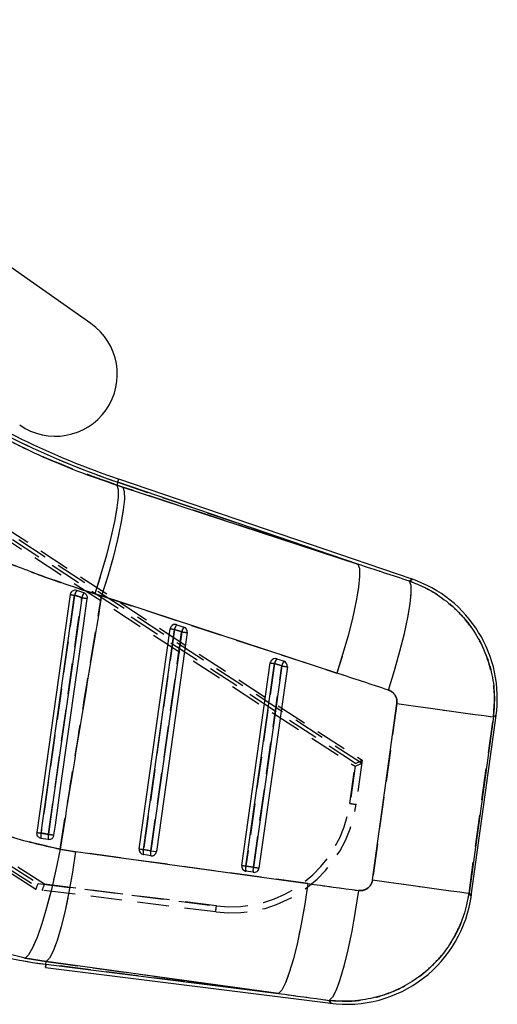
# Model space of a CAD drawing. Extents: x 50 to 602, y 2 to 426.
# Tile 7 of 22: x 273 to 302, y 2 to 62. Entities that reach past the tile are written whole.
import ezdxf

# ---------------------------------------------------------------- set-up
doc = ezdxf.new("R2010")
doc.units = 0
doc.header["$LTSCALE"] = 1.5
doc.linetypes.add('HIDDEN', pattern=[1.905, 1.27, -0.635])
doc.layers.get('0').update_dxf_attribs({"linetype": 'CONTINUOUS'})

msp = doc.modelspace()

# ---------------------------------------------------------------- linework, layer by layer
at = {"color": 7, "linetype": 'CONTINUOUS'}
for p, q in [((277.1681, 43.273), (238.7045, 70.2674)), ((278.7875, 33.6717), (278.7284, 33.4988)), ((278.7284, 33.4988), (279.0922, 33.3792)), ((293.3265, 28.7047), (278.7875, 33.6717)), ((296.6039, 27.7993), (278.8531, 33.8636)), ((279.0922, 33.3792), (293.3265, 28.7047)), ((275.9133, 26.8706), (273.8864, 12.4757)), ((276.3124, 27.1165), (276.2377, 27.1318)), ((276.749, 26.9673), (276.3124, 27.1165)), ((277.8152, 26.7922), (277.4041, 26.9197)), ((292.0495, 22.1177), (277.8152, 26.7922)), ((282.363, 25.0493), (282.7998, 24.9001)), ((280.0882, 11.4781), (281.9645, 24.8033)), ((280.3484, 11.4413), (282.2247, 24.7666)), ((282.6615, 24.6174), (280.7961, 11.3693)), ((283.0011, 24.5697), (281.1357, 11.3216)), ((282.2247, 24.7666), (282.6615, 24.6174)), ((286.29, 10.4804), (288.0157, 22.7361)), ((286.5502, 10.4437), (288.2759, 22.6993)), ((288.2759, 22.6993), (288.7127, 22.5501)), ((288.4142, 22.982), (288.851, 22.8328)), ((288.7127, 22.5501), (286.9979, 10.3717)), ((289.0523, 22.5024), (287.3374, 10.3239)), ((294.206, 9.6019), (295.6797, 20.2743)), ((301.5176, 19.4682), (300.0439, 8.7958)), ((300.1777, 8.6467), (301.6838, 19.5543)), ((274.1301, 12.1343), (274.1395, 12.1326)), ((274.1395, 12.1326), (274.5871, 12.0606)), ((280.7961, 11.3693), (280.3484, 11.4413)), ((280.7961, 11.3693), (281.1357, 11.3216)), ((276.2431, 11.3129), (290.2907, 9.3807)), ((280.7888, 11.063), (280.3411, 11.135)), ((286.9905, 10.0654), (286.5429, 10.1374)), ((286.9979, 10.3717), (286.5502, 10.4437)), ((274.4655, 4.669), (273.1851, 4.8735)), ((274.419, 4.2976), (291.6907, 2.1345)), ((274.4442, 4.4988), (274.4655, 4.669)), ((274.4442, 4.4988), (288.5131, 2.7368)), ((288.5131, 2.7368), (274.4655, 4.669))]:
    msp.add_line(p, q, dxfattribs=at)
at = {"color": 7, "linetype": 'HIDDEN'}
for p, q in [((293.5484, 16.6617), (228.5279, 59.038)), ((228.667, 59.1724), (293.574, 16.8409)), ((228.286, 58.7491), (293.1467, 16.477)), ((293.1714, 16.6558), (228.4137, 58.8899)), ((273.8417, 9.0301), (218.961, 44.1438)), ((219.0261, 44.326), (274.2276, 8.9825)), ((219.1138, 44.4912), (273.9739, 9.3907)), ((274.3594, 9.3423), (219.1894, 44.6656)), ((278.7875, 33.6717), (278.7284, 33.4988)), ((279.0922, 33.3792), (278.7284, 33.4988)), ((278.7875, 33.6717), (293.3265, 28.7047)), ((293.3265, 28.7047), (279.0922, 33.3792)), ((277.4041, 26.9197), (277.8152, 26.7922)), ((277.8152, 26.7922), (292.0495, 22.1177)), ((282.2247, 24.7666), (280.3484, 11.4413)), ((280.7961, 11.3693), (282.6615, 24.6174)), ((282.6615, 24.6174), (282.2247, 24.7666)), ((288.2759, 22.6993), (286.5502, 10.4437)), ((288.7127, 22.5501), (288.2759, 22.6993)), ((286.9979, 10.3717), (288.7127, 22.5501)), ((295.6797, 20.2743), (294.206, 9.6019)), ((300.0439, 8.7958), (301.5176, 19.4682)), ((293.574, 16.8409), (293.2066, 14.1774)), ((292.8365, 14.2277), (293.1714, 16.6558)), ((293.1467, 16.477), (292.8365, 14.2277)), ((274.1395, 12.1326), (274.1301, 12.1343)), ((280.3484, 11.4413), (280.7961, 11.3693)), ((280.7961, 11.3693), (281.1357, 11.3216)), ((290.2907, 9.3807), (276.2431, 11.3129)), ((286.5502, 10.4437), (286.9979, 10.3717)), ((284.7169, 7.6643), (273.8417, 9.0301)), ((273.9739, 9.3907), (284.765, 8.0355)), ((284.765, 8.0355), (274.3594, 9.3423)), ((273.1851, 4.8735), (274.4655, 4.669)), ((274.4442, 4.4988), (274.4655, 4.669)), ((288.5131, 2.7368), (274.4442, 4.4988)), ((274.4655, 4.669), (288.5131, 2.7368))]:
    msp.add_line(p, q, dxfattribs=at)
at = {"color": 7, "linetype": 'CONTINUOUS', "flags": 128}
for points in [[(278.7284, 33.4988), (278.808, 33.2384), (278.8118, 32.7724), (278.7395, 32.1162), (278.5937, 31.2915), (278.3791, 30.3258), (278.1029, 29.2511), (277.7743, 28.103), (277.4041, 26.9197)], [(279.0922, 33.3792), (279.18, 33.1164), (279.1918, 32.6483), (279.1271, 31.9905), (278.9882, 31.1646), (278.7797, 30.1982), (278.5084, 29.1231), (278.1833, 27.9751), (277.8152, 26.7922)], [(293.3265, 28.7047), (293.4143, 28.4419), (293.4261, 27.9738), (293.3614, 27.316), (293.2225, 26.4901), (293.0139, 25.5237), (292.7426, 24.4487), (292.4176, 23.3006), (292.0495, 22.1177)], [(295.166, 21.092), (295.5379, 22.2821), (295.8661, 23.4366), (296.1396, 24.5167), (296.3492, 25.4861), (296.4879, 26.3124), (296.551, 26.9677), (296.5365, 27.4301), (296.4447, 27.6841)], [(274.153, 12.4379), (274.238, 13.041), (274.5779, 15.4531), (275.9376, 25.1018), (276.1815, 26.8325)], [(276.6161, 26.6837), (276.5311, 26.0807), (276.1911, 23.6685), (274.8314, 14.0198), (274.5984, 12.3663)], [(274.9344, 12.3191), (275.0182, 12.9139), (275.3579, 15.3261), (276.7166, 24.9749), (276.9507, 26.6368)], [(295.6797, 20.2743), (296.8018, 20.1194), (297.8649, 19.9726), (298.8386, 19.8381), (299.6948, 19.7199), (300.4089, 19.6213), (300.9605, 19.5451), (301.3336, 19.4936), (301.5176, 19.4682)], [(275.299, 11.4668), (275.0489, 10.2226), (274.7754, 9.0259), (274.4878, 7.9179), (274.1962, 6.937), (273.9105, 6.1172), (273.6407, 5.4867), (273.3961, 5.0673), (273.1851, 4.8735)], [(276.2431, 11.3129), (276.0552, 10.0644), (275.8418, 8.8631), (275.6104, 7.75), (275.3688, 6.7634), (275.1253, 5.937), (274.8882, 5.2991), (274.6658, 4.8715), (274.4655, 4.669)], [(294.206, 9.6019), (295.3281, 9.447), (296.3913, 9.3002), (297.3649, 9.1657), (298.2211, 9.0475), (298.9353, 8.9489), (299.4868, 8.8727), (299.8599, 8.8212), (300.0439, 8.7958)], [(290.2907, 9.3807), (290.1028, 8.1322), (289.8894, 6.9309), (289.658, 5.8178), (289.4164, 4.8312), (289.1729, 4.0048), (288.9359, 3.3669), (288.7134, 2.9393), (288.5131, 2.7368)], [(293.353, 8.9615), (293.1654, 7.7052), (292.952, 6.4969), (292.7204, 5.3785), (292.4784, 4.3888), (292.2346, 3.562), (291.9973, 2.927), (291.7747, 2.5055), (291.5747, 2.3124)], [(274.419, 4.2976), (274.4206, 4.3102), (274.4253, 4.3479), (274.4332, 4.4108), (274.4442, 4.4988)]]:
    msp.add_lwpolyline(points, dxfattribs=at)
at = {"color": 7, "linetype": 'HIDDEN', "flags": 128}
for points in [[(278.7284, 33.4988), (278.808, 33.2384), (278.8118, 32.7724), (278.7395, 32.1162), (278.5937, 31.2915), (278.3791, 30.3258), (278.1029, 29.2511), (277.7743, 28.103), (277.4041, 26.9197)], [(279.0922, 33.3792), (279.18, 33.1164), (279.1918, 32.6483), (279.1271, 31.9905), (278.9882, 31.1646), (278.7797, 30.1982), (278.5084, 29.1231), (278.1833, 27.9751), (277.8152, 26.7922)], [(293.3265, 28.7047), (293.4143, 28.4419), (293.4261, 27.9738), (293.3614, 27.316), (293.2225, 26.4901), (293.0139, 25.5237), (292.7426, 24.4487), (292.4176, 23.3006), (292.0495, 22.1177)], [(295.166, 21.092), (295.5379, 22.2821), (295.8661, 23.4366), (296.1396, 24.5167), (296.3492, 25.4861), (296.4879, 26.3124), (296.551, 26.9677), (296.5365, 27.4301), (296.4447, 27.6841)], [(296.6039, 27.7993), (296.5862, 27.7865), (296.4447, 27.6841)], [(276.1815, 26.8325), (276.0965, 26.2295), (275.7566, 23.8173), (274.3969, 14.1687), (274.153, 12.4379)], [(274.5984, 12.3663), (274.6834, 12.9693), (275.0233, 15.3815), (276.383, 25.0301), (276.6161, 26.6837)], [(295.6797, 20.2743), (296.8018, 20.1194), (297.8649, 19.9726), (298.8386, 19.8381), (299.6948, 19.7199), (300.4089, 19.6213), (300.9605, 19.5451), (301.3336, 19.4936), (301.5176, 19.4682)], [(301.5176, 19.4682), (301.6654, 19.5447), (301.6838, 19.5543)], [(275.299, 11.4668), (275.0489, 10.2226), (274.7754, 9.0259), (274.4878, 7.9179), (274.1962, 6.937), (273.9105, 6.1172), (273.6407, 5.4867), (273.3961, 5.0673), (273.1851, 4.8735)], [(276.2431, 11.3129), (276.0552, 10.0644), (275.8418, 8.8631), (275.6104, 7.75), (275.3688, 6.7634), (275.1253, 5.937), (274.8882, 5.2991), (274.6658, 4.8715), (274.4655, 4.669)], [(294.206, 9.6019), (295.3281, 9.447), (296.3913, 9.3002), (297.3649, 9.1657), (298.2211, 9.0475), (298.9353, 8.9489), (299.4868, 8.8727), (299.8599, 8.8212), (300.0439, 8.7958)], [(290.2907, 9.3807), (290.1028, 8.1322), (289.8894, 6.9309), (289.658, 5.8178), (289.4164, 4.8312), (289.1729, 4.0048), (288.9359, 3.3669), (288.7134, 2.9393), (288.5131, 2.7368)], [(293.353, 8.9615), (293.1654, 7.7052), (292.952, 6.4969), (292.7204, 5.3785), (292.4784, 4.3888), (292.2346, 3.562), (291.9973, 2.927), (291.7747, 2.5055), (291.5747, 2.3124)], [(300.1777, 8.6467), (300.1628, 8.6633), (300.0439, 8.7958)], [(274.4442, 4.4988), (274.4332, 4.4108), (274.4253, 4.3479), (274.4206, 4.3102), (274.419, 4.2976)], [(291.5747, 2.3124), (291.6778, 2.1542), (291.6907, 2.1345)]]:
    msp.add_lwpolyline(points, dxfattribs=at)
at = {"color": 8, "linetype": 'CONTINUOUS', "flags": 128}
for points in [[(278.7875, 33.6717), (278.8162, 33.7556), (278.8367, 33.8156), (278.849, 33.8516), (278.8531, 33.8636)], [(296.4447, 27.6841), (296.5862, 27.7865), (296.6039, 27.7993)], [(301.6838, 19.5543), (301.6654, 19.5447), (301.5176, 19.4682)], [(300.0439, 8.7958), (300.1628, 8.6633), (300.1777, 8.6467)], [(291.6907, 2.1345), (291.6778, 2.1542), (291.5747, 2.3124)]]:
    msp.add_lwpolyline(points, dxfattribs=at)
at = {"color": 7, "linetype": 'CONTINUOUS'}
for centre, radius, start, end in [((275.0139, 40.2035), 3.75, 234.938231, 54.938231), ((295.6829, 83.1264), 52.0584, 237.139968, 251.138149), ((295.6829, 83.1264), 52.2611, 237.142364, 251.138149), ((294.1429, 20.5956), 7.6125, 351.70715, 71.514503), ((284.6623, 87.5209), 61.2781, 261.791568, 262.044842), ((276.9586, 26.6466), 0.7991, 143.975928, 166.540732), ((277.3521, 26.5116), 0.7559, 142.926587, 166.842644), ((294.8576, 155.6418), 130.2419, 261.948751, 262.097388), ((282.266, 24.7609), 0.3045, 86.083201, 171.985072), ((282.8771, 24.6226), 0.6681, 140.309812, 167.558178), ((282.2664, 24.7667), 0.2987, 71.133018, 86.08717), ((305.1683, 188.1566), 164.9931, 261.915409, 262.00667), ((283.3136, 24.4735), 0.6678, 140.302001, 167.562334), ((326.9005, 338.1971), 316.6849, 261.969854, 262.031898), ((282.7004, 24.613), 0.3038, 351.786248, 70.90445), ((288.3172, 22.6936), 0.3045, 86.083201, 171.985072), ((312.8396, 197.5606), 176.5782, 261.918403, 262.003676), ((288.928, 22.5555), 0.6677, 140.299969, 167.564367), ((288.3176, 22.6991), 0.299, 71.137067, 86.0783), ((289.3649, 22.4062), 0.6679, 140.302849, 167.561486), ((288.7516, 22.5458), 0.3038, 351.784231, 70.906467), ((330.9592, 321.9511), 302.3669, 261.968385, 262.033367), ((284.4817, 86.2634), 74.5445, 261.828655, 262.03559), ((274.8191, 12.2554), 0.6907, 164.680537, 190.242693), ((275.2287, 12.1898), 0.6545, 164.363305, 191.385669), ((298.9295, 184.5872), 173.9311, 261.958545, 262.07031), ((280.3897, 11.4356), 0.3045, 171.985072, 258.193098), ((303.8194, 178.5585), 168.7573, 261.916088, 262.005309), ((280.9224, 11.2744), 0.5977, 163.783197, 193.482829), ((281.37, 11.2024), 0.5977, 163.782981, 193.483045), ((280.8354, 11.3624), 0.303, 261.138634, 352.261359), ((280.3892, 11.4337), 0.3025, 258.221169, 260.856227), ((286.5915, 10.438), 0.3045, 171.985072, 258.193098), ((311.3413, 186.9145), 178.2037, 261.918792, 262.003287), ((287.1242, 10.2767), 0.5977, 163.782981, 193.483045), ((286.5907, 10.4342), 0.3006, 258.197556, 260.851314), ((287.5718, 10.2047), 0.5977, 163.782631, 193.483395), ((287.0372, 10.3647), 0.303, 261.138378, 352.261615), ((329.2444, 309.7727), 302.3669, 261.968385, 262.033367), ((277.7005, 30.4998), 26.2041, 234.638149, 262.861452), ((292.6367, 9.688), 7.6125, 262.47778, 352.525422)]:
    msp.add_arc(centre, radius, start, end, dxfattribs=at)
at = {"color": 7, "linetype": 'HIDDEN'}
for centre, radius, start, end in [((295.6829, 83.1264), 52.2611, 237.142364, 251.138149), ((284.6623, 87.5209), 61.2781, 261.791568, 262.044842), ((276.9586, 26.6466), 0.7991, 143.975928, 166.540732), ((277.3521, 26.5116), 0.7559, 142.926587, 166.842644), ((294.8576, 155.6418), 130.2419, 261.948751, 262.097388), ((282.8771, 24.6226), 0.6681, 140.309812, 167.558178), ((305.1683, 188.1566), 164.9931, 261.915409, 262.00667), ((283.3136, 24.4735), 0.6678, 140.302001, 167.562334), ((326.9005, 338.1971), 316.6849, 261.969854, 262.031898), ((312.8396, 197.5606), 176.5782, 261.918403, 262.003676), ((288.928, 22.5555), 0.6677, 140.299969, 167.564367), ((289.3649, 22.4062), 0.6679, 140.302849, 167.561486), ((330.9592, 321.9511), 302.3669, 261.968385, 262.033367), ((285.6655, 15.2175), 7.6125, 262.841856, 352.147199), ((285.6669, 15.2166), 7.2375, 262.841856, 352.147199), ((299.8284, 64.241), 50.4996, 262.041547, 262.465336), ((284.4817, 86.2634), 74.5445, 261.828655, 262.03559), ((274.8191, 12.2554), 0.6907, 164.680537, 190.242693), ((275.2287, 12.1898), 0.6545, 164.363305, 191.385669), ((298.9295, 184.5872), 173.9311, 261.958545, 262.07031), ((303.8194, 178.5585), 168.7573, 261.916088, 262.005309), ((280.9224, 11.2744), 0.5977, 163.783197, 193.482829), ((281.37, 11.2024), 0.5977, 163.782981, 193.483045), ((311.3413, 186.9145), 178.2037, 261.918792, 262.003287), ((287.1242, 10.2767), 0.5977, 163.782981, 193.483045), ((287.5718, 10.2047), 0.5977, 163.782631, 193.483395), ((329.2444, 309.7727), 302.3669, 261.968385, 262.033367), ((277.7005, 30.4998), 26.2041, 234.638149, 262.861452), ((260.9666, 10.9308), 23.9738, 352.169048, 353.063579)]:
    msp.add_arc(centre, radius, start, end, dxfattribs=at)
at = {"color": 7, "linetype": 'CONTINUOUS'}
for centre, major_axis, ratio, start_param, end_param in [((312.8941, -34.0773), (323.4362, -112.0183), 0.1556261, 1.6754496, 1.6850915), ((313.8235, -34.2057), (323.4985, -111.836), 0.1356176, 1.6752891, 1.684931), ((278.8601, 30.3397), (19.0268, -2.6273), 0.9999268, 4.663108, 4.7129171), ((325.6678, 51.571), (333.3104, -41.6605), 0.1382425, 4.6233432, 4.632577), ((324.7384, 51.6994), (333.312, -41.6478), 0.1586389, 4.6233322, 4.6325659)]:
    msp.add_ellipse(centre, major_axis=major_axis, ratio=ratio, start_param=start_param, end_param=end_param, dxfattribs=at)
at = {"color": 7, "linetype": 'HIDDEN'}
for centre, major_axis, ratio, start_param, end_param in [((312.8941, -34.0773), (323.4362, -112.0183), 0.1556261, 1.6754496, 1.6850915), ((313.8235, -34.2057), (323.4985, -111.836), 0.1356176, 1.6752891, 1.684931), ((293.17, 16.6567), (0.404, 0.1842), 0.003104, 4.7143756, 6.2831853), ((293.1453, 16.4779), (0.404, 0.1843), 0.003104, 4.7143749, 6.2153378), ((293.2021, 16.8896), (0.347, -0.2272), 0.063181, 6.2472486, 6.3131279), ((278.8601, 30.3397), (19.0268, -2.6273), 0.9999268, 4.663108, 4.7129171), ((273.9725, 9.3916), (0.1308, 0.3615), 0.0041474, 3.1415927, 4.7114332), ((273.4908, 9.4521), (0.7368, -0.4697), 0.0299477, 6.220086, 6.2880271), ((274.358, 9.3432), (0.1308, 0.3615), 0.0041474, 3.2104711, 4.7114339), ((325.6678, 51.571), (333.3104, -41.6605), 0.1382425, 4.6233432, 4.632577), ((324.7384, 51.6994), (333.312, -41.6478), 0.1586389, 4.6233322, 4.6325659)]:
    msp.add_ellipse(centre, major_axis=major_axis, ratio=ratio, start_param=start_param, end_param=end_param, dxfattribs=at)
at = {"color": 7, "linetype": 'CONTINUOUS'}
for points, knots in [([(269.6154, 37.589), (271.0671, 36.8006), (273.2622, 35.6084), (276.3493, 34.3209), (277.9354, 33.7728), (278.7284, 33.4988)], [0, 0, 0, 0, 0.4940032, 0.7470042, 1, 1, 1, 1]), ([(277.4041, 26.9197), (276.4151, 27.241), (274.437, 27.8837), (271.4963, 29.0349), (268.5831, 30.3139), (266.6889, 31.2874), (265.7418, 31.7742)], [0, 0, 0, 0, 0.2476448, 0.4952923, 0.7476422, 1, 1, 1, 1]), ([(296.4447, 27.6841), (296.7288, 27.5747), (297.4221, 27.3078), (298.4369, 26.6889), (299.5299, 25.7544), (300.4077, 24.6317), (301.043, 23.387), (301.4345, 22.1533), (301.6267, 20.83), (301.554, 19.9221), (301.5176, 19.4682)], [0, 0, 0, 0, 0.0873929, 0.2132497, 0.3391059, 0.4988416, 0.618802, 0.738762, 0.8693806, 1, 1, 1, 1]), ([(276.2377, 27.1318), (276.2031, 27.131), (276.1341, 27.1294), (276.0388, 27.0835), (275.9643, 27.011), (275.9253, 26.9344), (275.9162, 26.8857), (275.9133, 26.8706)], [0, 0, 0, 0, 0.2255129, 0.4510701, 0.6758533, 0.8993873, 1, 1, 1, 1]), ([(276.1815, 26.8325), (276.2467, 26.8102), (276.3916, 26.7606), (276.5364, 26.711), (276.6161, 26.6837)], [0, 0, 0, 0, 0.4498218, 1, 1, 1, 1]), ([(276.9507, 26.6368), (276.9514, 26.6433), (276.9563, 26.6836), (276.9489, 26.7598), (276.9059, 26.8538), (276.8368, 26.9282), (276.7773, 26.9547), (276.749, 26.9673)], [0, 0, 0, 0, 0.0467628, 0.290643, 0.5345156, 0.7783833, 1, 1, 1, 1]), ([(277.8152, 26.7922), (277.5002, 24.8943), (276.7626, 20.4506), (275.9273, 15.3416), (275.4066, 12.1305), (275.299, 11.4668)], [0, 0, 0, 0, 0.3716171, 0.870123, 1, 1, 1, 1]), ([(295.6797, 20.2743), (295.6806, 20.2816), (295.6922, 20.3716), (295.6813, 20.5492), (295.5939, 20.7583), (295.4513, 20.9362), (295.3058, 21.0401), (295.1948, 21.0813), (295.166, 21.092)], [0, 0, 0, 0, 0.0209991, 0.2595971, 0.4981486, 0.6582568, 0.9113231, 1, 1, 1, 1]), ([(266.5224, 14.9189), (267.4018, 14.4018), (269.1772, 13.3579), (272.1369, 12.183), (274.2212, 11.7109), (275.299, 11.4668)], [0, 0, 0, 0, 0.3215626, 0.6491792, 1, 1, 1, 1]), ([(273.8864, 12.4757), (273.885, 12.4415), (273.8821, 12.3731), (273.9209, 12.2759), (273.9871, 12.1969), (274.0623, 12.1512), (274.1127, 12.1386), (274.1301, 12.1343)], [0, 0, 0, 0, 0.2201758, 0.4403387, 0.6610759, 0.8831288, 1, 1, 1, 1]), ([(274.5984, 12.3663), (274.5382, 12.376), (274.3898, 12.3998), (274.2412, 12.4237), (274.153, 12.4379)], [0, 0, 0, 0, 0.40583872, 1, 1, 1, 1]), ([(274.5871, 12.0606), (274.6173, 12.0585), (274.6816, 12.0539), (274.777, 12.0864), (274.8589, 12.1489), (274.9145, 12.2306), (274.9282, 12.2916), (274.9344, 12.3191)], [0, 0, 0, 0, 0.189106, 0.4011435, 0.6132163, 0.8252688, 1, 1, 1, 1]), ([(293.353, 8.9615), (293.3796, 8.9588), (293.4907, 8.9472), (293.6898, 8.9754), (293.8891, 9.0762), (294.0499, 9.2236), (294.1609, 9.3929), (294.1923, 9.5384), (294.206, 9.6019)], [0, 0, 0, 0, 0.0681945, 0.2849126, 0.5017944, 0.6255336, 0.8366362, 1, 1, 1, 1]), ([(273.1851, 4.8735), (271.8874, 5.1745), (269.3869, 5.7544), (265.8345, 7.2692), (263.7299, 8.628), (262.6663, 9.3147)], [0, 0, 0, 0, 0.3480149, 0.6705314, 1, 1, 1, 1]), ([(300.0439, 8.7958), (299.9064, 8.1626), (299.6797, 7.1186), (298.9746, 5.8021), (298.1799, 4.7372), (297.1944, 3.825), (296.0576, 3.1025), (294.877, 2.6009), (293.6336, 2.3107), (292.5211, 2.2272), (291.8374, 2.2888), (291.5747, 2.3124)], [0, 0, 0, 0, 0.1640704, 0.2705324, 0.3769948, 0.5010282, 0.6095026, 0.7179764, 0.8254468, 0.9329176, 1, 1, 1, 1])]:
    msp.add_open_spline(points, degree=3, knots=knots, dxfattribs=at)
at = {"color": 7, "linetype": 'HIDDEN'}
for points, knots in [([(278.7284, 33.4988), (277.1824, 34.0559), (274.8442, 34.8986), (271.8254, 36.3511), (270.3521, 37.1764), (269.6154, 37.589)], [0, 0, 0, 0, 0.49385436, 0.74691968, 1, 1, 1, 1]), ([(265.7418, 31.7742), (266.6713, 31.2962), (268.5301, 30.3403), (271.4233, 29.0653), (274.3811, 27.9027), (276.3964, 27.2473), (277.4041, 26.9197)], [0, 0, 0, 0, 0.2476837, 0.4953603, 0.7476819, 1, 1, 1, 1]), ([(301.5176, 19.4682), (301.5532, 19.8818), (301.6249, 20.7139), (301.4694, 21.9663), (301.1066, 23.2503), (300.5105, 24.4569), (299.7057, 25.5396), (298.7672, 26.4384), (297.6781, 27.186), (296.8559, 27.5181), (296.4447, 27.6841)], [0, 0, 0, 0, 0.11908728, 0.23963946, 0.36019125, 0.50113148, 0.62346711, 0.74580348, 0.87290131, 1, 1, 1, 1]), ([(276.6161, 26.6837), (276.5364, 26.711), (276.3916, 26.7606), (276.2467, 26.8102), (276.1815, 26.8325)], [0, 0, 0, 0, 0.5501782, 1, 1, 1, 1]), ([(275.299, 11.4668), (275.4126, 12.1673), (275.9246, 15.325), (276.7599, 20.4341), (277.4914, 24.841), (277.8152, 26.7922)], [0, 0, 0, 0, 0.1370789, 0.6179385, 1, 1, 1, 1]), ([(295.166, 21.092), (295.1699, 21.0906), (295.2541, 21.0624), (295.4097, 20.9773), (295.5595, 20.8113), (295.657, 20.6157), (295.6943, 20.4407), (295.6833, 20.3158), (295.6797, 20.2743)], [0, 0, 0, 0, 0.0119338, 0.256454, 0.5011473, 0.6418773, 0.881255, 1, 1, 1, 1]), ([(275.299, 11.4668), (274.307, 11.6886), (272.3053, 12.1361), (269.3332, 13.2773), (267.4775, 14.3611), (266.5224, 14.9189)], [0, 0, 0, 0, 0.322822, 0.6514595, 1, 1, 1, 1]), ([(274.153, 12.4379), (274.2412, 12.4237), (274.3898, 12.3998), (274.5382, 12.376), (274.5984, 12.3663)], [0, 0, 0, 0, 0.59416128, 1, 1, 1, 1]), ([(294.206, 9.6019), (294.2008, 9.5723), (294.1812, 9.4604), (294.0965, 9.2776), (293.9403, 9.1132), (293.7429, 8.9983), (293.5468, 8.947), (293.4059, 8.9576), (293.353, 8.9615)], [0, 0, 0, 0, 0.0760457, 0.2869532, 0.4978092, 0.6404309, 0.8648403, 1, 1, 1, 1]), ([(262.6663, 9.3147), (263.8035, 8.5846), (265.9782, 7.1884), (269.5447, 5.7087), (271.9631, 5.1539), (273.1851, 4.8735)], [0, 0, 0, 0, 0.35160416, 0.67238418, 1, 1, 1, 1]), ([(291.5747, 2.3124), (292.0986, 2.28), (293.062, 2.2203), (294.4508, 2.478), (295.8108, 2.9603), (297.0363, 3.698), (298.0753, 4.6368), (298.8621, 5.62), (299.4704, 6.7212), (299.8647, 7.7937), (299.9911, 8.5005), (300.0439, 8.7958)], [0, 0, 0, 0, 0.1330815, 0.244699, 0.356316, 0.4986689, 0.6048075, 0.7109464, 0.8173194, 0.9236928, 1, 1, 1, 1])]:
    msp.add_open_spline(points, degree=3, knots=knots, dxfattribs=at)

doc.saveas('drawing.dxf')
